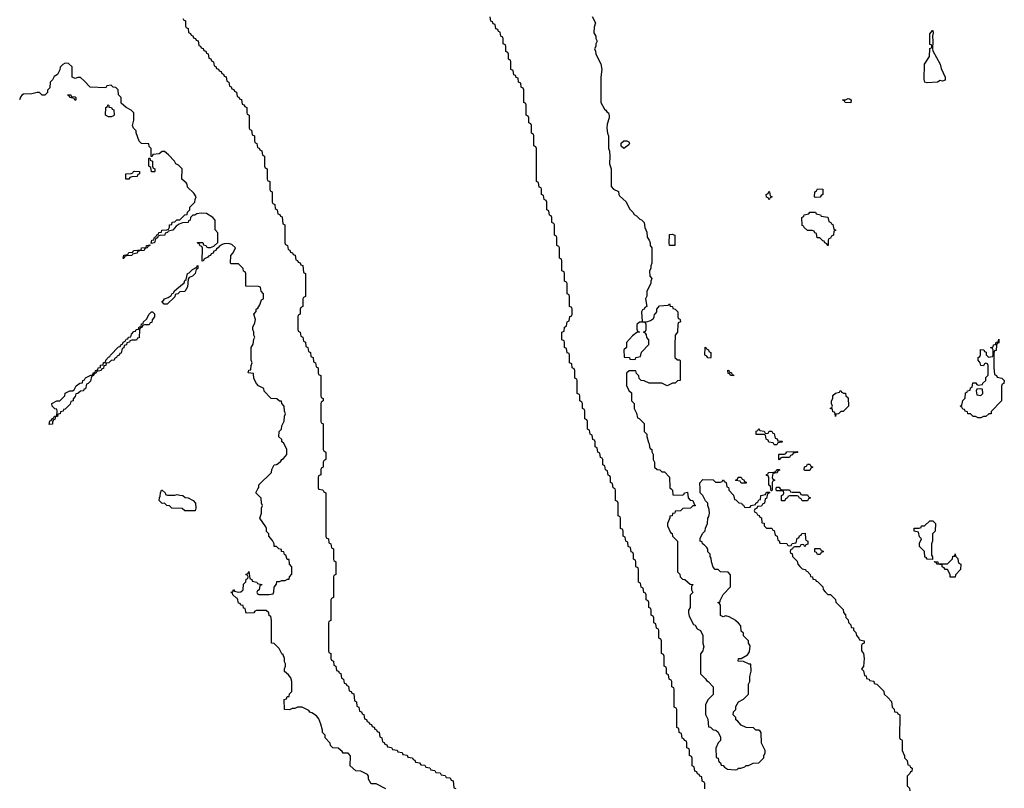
# Model space of a CAD drawing. Header units: inches. Extents: x 2808529 to 2951249, y 860290 to 1033701.
# Tile 92 of 153: x 2893194 to 2900914, y 967653 to 973680. Entities that reach past the tile are written whole.
import ezdxf

# ---------------------------------------------------------------- set-up
doc = ezdxf.new("R2010")
doc.units = ezdxf.units.IN
doc.header["$MEASUREMENT"] = 0
for name, color, linetype in [('C8996', 7, 'Continuous'), ('C8997', 7, 'Continuous'), ('C9906', 7, 'Continuous'), ('C9907', 7, 'Continuous')]:
    doc.layers.add(name, color=color, linetype=linetype)

msp = doc.modelspace()

# ---------------------------------------------------------------- linework, layer by layer
at = {"layer": 'C8996', "color": 6}
for points in [[(2894352, 969952), (2894410, 969952), (2894430, 969958), (2894450, 969951), (2894474, 969950), (2894492, 969932), (2894514, 969930), (2894554, 969910), (2894571.3, 969890), (2894574, 969850), (2894570, 969828), (2894490, 969828.7), (2894467.3, 969847.3), (2894386, 969850), (2894368, 969868), (2894348, 969870), (2894330, 969888), (2894310, 969886), (2894288.7, 969910), (2894289, 969930), (2894296.4, 969943.6), (2894298, 969970), (2894306, 969990), (2894312, 969990), (2894334, 969970), (2894338, 969958)], [(2899450, 969486), (2899442, 969502), (2899427.3, 969507.3), (2899427.3, 969532.7), (2899470, 969534), (2899478, 969518), (2899492.7, 969512.7), (2899492.7, 969507.3), (2899478, 969502), (2899470, 969486)]]:
    msp.add_lwpolyline(points, close=True, dxfattribs=at)
for points in [[(2896066, 967650), (2895990, 967688), (2895950, 967689), (2895930, 967726), (2895928.9, 967748.9), (2895920.4, 967760.4), (2895870, 967788.7), (2895829.3, 967789.3), (2895786, 967830), (2895788.4, 967908.4), (2895768.4, 967928.4), (2895729.5, 967929.5), (2895722, 967942), (2895690, 967968), (2895650, 967969.2), (2895630, 967988), (2895628, 968008), (2895590, 968048), (2895588, 968070), (2895568.7, 968090), (2895568.4, 968108.4), (2895556.4, 968156.4), (2895539, 968199), (2895520.4, 968220.4), (2895484.7, 968244.7), (2895468.7, 968250), (2895462, 968262), (2895410, 968288.7), (2895371.6, 968288.4), (2895350, 968278), (2895330, 968278), (2895308.7, 968268.7), (2895269.2, 968270), (2895268, 968350), (2895286, 968354), (2895290, 968372), (2895306, 968374), (2895310, 968394), (2895327.3, 968412.7), (2895328, 968490), (2895319, 968519), (2895302, 968542), (2895269.3, 968570), (2895269.3, 968590.7), (2895278, 968610), (2895278, 968630), (2895270, 968646), (2895269, 968670), (2895259, 968699), (2895250, 968708), (2895229, 968749), (2895188, 968788), (2895168, 968790), (2895168, 968970), (2895162, 969002), (2895150, 969006), (2895148, 969028), (2895127.3, 969047.3), (2895052, 969048), (2895038, 969042), (2895030, 969028), (2894970, 969026), (2894962, 969062), (2894950, 969066), (2894946, 969086), (2894928.4, 969088.4), (2894922, 969102), (2894910, 969106), (2894902, 969142), (2894890, 969146), (2894866, 969170), (2894862, 969182), (2894849, 969190), (2894866, 969194), (2894870, 969211.3), (2894878, 969198), (2894910, 969192), (2894927.3, 969192.7), (2894946, 969210), (2894950, 969254), (2894968, 969272), (2894970, 969294), (2894982, 969298), (2894986, 969310), (2894982, 969322), (2894970, 969326), (2894968.7, 969331.3), (2894982, 969338), (2894990, 969354), (2894998, 969298), (2895014, 969290), (2895018, 969278), (2895054, 969270), (2895058, 969258), (2895091.6, 969251.6), (2895090, 969246), (2895078, 969242), (2895072, 969208), (2895058, 969202), (2895054, 969190), (2895058, 969178), (2895070, 969174), (2895150, 969172), (2895182, 969178), (2895187.3, 969192.7), (2895188.9, 969231.1), (2895207.3, 969252.7), (2895210, 969274), (2895230, 969274), (2895250, 969282), (2895276.4, 969283.6), (2895292.7, 969292.7), (2895307.3, 969292.7), (2895308.7, 969310), (2895328.4, 969331.6), (2895328.4, 969388.4), (2895309, 969410), (2895306, 969446), (2895290, 969448), (2895282, 969482), (2895270, 969486), (2895266, 969506), (2895248, 969510), (2895246, 969526), (2895226, 969530), (2895208.4, 969548.4), (2895189, 969550), (2895188.7, 969568.7), (2895176.4, 969596.4), (2895148.7, 969630), (2895148, 969648), (2895130, 969666), (2895128.7, 969690), (2895123.1, 969703.1), (2895078, 969770), (2895088.7, 969811.3), (2895089.2, 969850), (2895098, 969870), (2895089.4, 969889.4), (2895088.4, 969928.4), (2895046, 969970), (2895062.4, 970000)], [(2895537.3, 970000), (2895538, 969998), (2895570, 969994), (2895578, 969978), (2895594, 969970), (2895594, 969630), (2895598, 969618), (2895614, 969610), (2895618, 969578), (2895634, 969570), (2895638, 969538), (2895654, 969530), (2895654, 969450), (2895658, 969438), (2895674, 969430), (2895674, 969330), (2895658, 969322), (2895654, 969310), (2895654, 969150), (2895638, 969142), (2895634, 969130), (2895634, 968970), (2895618, 968962), (2895614, 968950), (2895614, 968730), (2895618, 968718), (2895634, 968710), (2895634, 968670), (2895638, 968658), (2895654, 968650), (2895658, 968618), (2895674, 968610), (2895678, 968578), (2895692.7, 968572.7), (2895698, 968558), (2895712.7, 968552.7), (2895718, 968518), (2895734, 968510), (2895738, 968478), (2895752.7, 968472.7), (2895758, 968458), (2895772.7, 968452.7), (2895778, 968418), (2895792.7, 968412.7), (2895798, 968398), (2895812.7, 968392.7), (2895818, 968338), (2895834, 968330), (2895838, 968298), (2895854, 968290), (2895858, 968258), (2895872.7, 968252.7), (2895878, 968238), (2895892.7, 968232.7), (2895898, 968198), (2895912.7, 968192.7), (2895918, 968178), (2895932.7, 968172.7), (2895938, 968158), (2895952.7, 968152.7), (2895958, 968138), (2895972.7, 968132.7), (2895978, 968118), (2895992.7, 968112.7), (2895998, 968098), (2896012.7, 968092.7), (2896018, 968058), (2896034, 968050), (2896038, 968018), (2896052.7, 968012.7), (2896058, 967998), (2896072.7, 967992.7), (2896078, 967978), (2896110, 967974), (2896118, 967958), (2896152.7, 967952.7), (2896158, 967938), (2896192.7, 967932.7), (2896198, 967918), (2896232.7, 967912.7), (2896238, 967898), (2896272.7, 967892.7), (2896278, 967878), (2896292.7, 967872.7), (2896298, 967858), (2896330, 967854), (2896338, 967838), (2896370, 967834), (2896378, 967818), (2896410, 967814), (2896418, 967798), (2896450, 967794), (2896458, 967778), (2896490, 967774), (2896498, 967758), (2896530, 967754), (2896538, 967738), (2896570, 967734), (2896578, 967718), (2896592.7, 967712.7), (2896598, 967658), (2896612.7, 967652.7)], [(2898566, 967650), (2898566, 967690), (2898562, 967702), (2898546, 967710), (2898542, 967742), (2898527.3, 967747.3), (2898522, 967762), (2898507.3, 967767.3), (2898502, 967782), (2898487.3, 967787.3), (2898482, 967822), (2898466, 967830), (2898466, 967890), (2898462, 967902), (2898446, 967910), (2898446, 967950), (2898442, 967962), (2898426, 967970), (2898426, 968010), (2898422, 968022), (2898407.3, 968027.3), (2898402, 968042), (2898387.3, 968047.3), (2898382, 968082), (2898366, 968090), (2898362, 968122), (2898346, 968130), (2898346, 968270), (2898342, 968282), (2898326, 968290), (2898326, 968430), (2898322, 968442), (2898306, 968450), (2898306, 968490), (2898302, 968502), (2898286, 968510), (2898282, 968542), (2898266, 968550), (2898266, 968590), (2898262, 968602), (2898246, 968610), (2898246, 968690), (2898242, 968702), (2898226, 968710), (2898226, 968810), (2898222, 968822), (2898206, 968830), (2898206, 968890), (2898202, 968902), (2898186, 968910), (2898182, 968942), (2898166, 968950), (2898166, 968990), (2898162, 969002), (2898146, 969010), (2898146, 969050), (2898142, 969062), (2898126, 969070), (2898126, 969110), (2898122, 969122), (2898106, 969130), (2898106, 969170), (2898102, 969182), (2898087.3, 969187.3), (2898082, 969222), (2898066, 969230), (2898062, 969262), (2898046, 969270), (2898046, 969370), (2898042, 969382), (2898026, 969390), (2898026, 969430), (2898022, 969442), (2898006, 969450), (2898006, 969490), (2898002, 969502), (2897987.3, 969507.3), (2897982, 969542), (2897966, 969550), (2897962, 969582), (2897946, 969590), (2897942, 969622), (2897926, 969630), (2897926, 969670), (2897922, 969682), (2897906, 969690), (2897906, 969770), (2897902, 969782), (2897886, 969790), (2897886, 969890), (2897882, 969902), (2897866, 969910), (2897866, 969990), (2897862.7, 970000)], [(2898301.7, 970000), (2898311.3, 969990), (2898314, 969954), (2898388, 969952), (2898402, 969958), (2898406, 969970), (2898430, 969974), (2898434, 969930), (2898452, 969912), (2898471.3, 969910), (2898482, 969882), (2898490, 969874), (2898490, 969868), (2898472.7, 969867.3), (2898454, 969850), (2898392.7, 969847.3), (2898374, 969830), (2898334, 969826), (2898332, 969810), (2898312.7, 969807.3), (2898310, 969788.7), (2898292.7, 969787.3), (2898292.7, 969772.7), (2898272, 969730), (2898272, 969710), (2898298, 969658), (2898310.8, 969650), (2898311.3, 969631.3), (2898351, 969590), (2898352, 969350), (2898370, 969332), (2898371.6, 969311.6), (2898392, 969292), (2898410, 969291.3), (2898450, 969254), (2898474, 969250), (2898462, 969238), (2898462, 969210), (2898472, 969188), (2898451.6, 969168.4), (2898450.4, 969070.4), (2898438, 969050), (2898438, 969030), (2898443.6, 969003.6), (2898476.9, 968936.9), (2898490, 968931), (2898504.7, 968904.7), (2898531.3, 968890), (2898550.8, 968850), (2898551, 968790), (2898558, 968762), (2898552, 968748), (2898551.3, 968730), (2898531.3, 968708.7), (2898531.6, 968551.6), (2898570, 968512), (2898578, 968498), (2898592, 968490), (2898630.8, 968450), (2898630, 968388), (2898591, 968349), (2898571.3, 968310), (2898571.3, 968231.3), (2898590, 968194), (2898594, 968134), (2898610, 968132), (2898631.1, 968111.1), (2898652, 968110), (2898670, 968092), (2898690, 968054), (2898690, 968028), (2898671, 968009), (2898651.6, 967968.4), (2898654, 967894), (2898671.3, 967890), (2898672, 967872), (2898678, 967858), (2898690, 967854), (2898694, 967834), (2898710, 967832), (2898719.6, 967819.6), (2898743.6, 967803.6), (2898803.1, 967796.9), (2898819, 967801), (2898829.5, 967810.5), (2898849.1, 967810.9), (2898879, 967821), (2898890, 967831), (2898908.7, 967831.3), (2898946, 967850), (2898990, 967852), (2899028.7, 967891.3), (2899028.7, 967908.7), (2899038, 967930), (2899038, 967950), (2899010, 968006), (2899008.7, 968088.7), (2899000.4, 968100.4), (2898988.7, 968108.7), (2898966, 968110), (2898947.3, 968127.3), (2898890, 968128.7), (2898850, 968148.7), (2898822, 968182), (2898808.7, 968190), (2898808, 968208), (2898788.7, 968230), (2898790, 968254), (2898808, 968272), (2898810, 968294), (2898828.7, 968330), (2898868.7, 968351.3), (2898908.4, 968391.6), (2898909, 968470), (2898918, 968490), (2898918, 968530), (2898928.4, 968571.6), (2898926, 968626), (2898914, 968626), (2898870, 968648), (2898826, 968650), (2898829.1, 968670.9), (2898850, 968672), (2898900.4, 968699.6), (2898916.4, 968723.6), (2898922, 968770), (2898908.4, 968791.6), (2898908.4, 968808.4), (2898870, 968848), (2898868.4, 968868.4), (2898850, 968886), (2898848, 968928), (2898828.9, 968948.9), (2898810, 968966), (2898808.9, 968968.9), (2898756.4, 968996.4), (2898730, 969006), (2898710, 968998), (2898689.2, 969009.2), (2898688, 969088), (2898682, 969102), (2898668.7, 969110), (2898686, 969114), (2898686, 969126), (2898710, 969174), (2898767.3, 969232.7), (2898767.3, 969327.3), (2898748, 969348), (2898690, 969349.2), (2898670, 969368), (2898646, 969370), (2898630, 969386), (2898618, 969430), (2898616.4, 969456.4), (2898608.7, 969470), (2898608, 969490), (2898590, 969508), (2898588.7, 969528.7), (2898580.4, 969540.4), (2898562, 969562), (2898548, 969570), (2898546, 969586), (2898529, 969590), (2898530, 969614), (2898550, 969654), (2898568.4, 969671.6), (2898570, 969694), (2898588, 969730), (2898588.7, 969770), (2898596.4, 969783.6), (2898602, 969810), (2898600.4, 969840.4), (2898588.4, 969871.6), (2898588.4, 969888.4), (2898570, 969906), (2898549, 969949), (2898528.7, 969970), (2898528.1, 970000)], [(2898752.9, 970000), (2898754, 969990), (2898791.6, 969951.6), (2898798, 969918), (2898810, 969914), (2898832.7, 969892.7), (2898854, 969890), (2898858, 969878), (2898870, 969874), (2898878, 969858), (2898890, 969854), (2898922, 969858), (2898928.4, 969871.6), (2898962, 969878), (2898966, 969890), (2898982, 969898), (2898990, 969914), (2899002, 969918), (2899006, 969950), (2899042, 969958), (2899050, 969974), (2899074, 969974), (2899074, 969970), (2899058, 969962), (2899050, 969926), (2899038, 969922), (2899034, 969890), (2899018, 969882), (2899010, 969866), (2898978, 969862), (2898974, 969850), (2898958, 969842), (2898954, 969830), (2898958, 969818), (2898972, 969812), (2898978, 969798), (2898992.7, 969792.7), (2898998, 969778), (2899010, 969774), (2899014, 969734), (2899030, 969732), (2899032, 969712), (2899050, 969694), (2899091.6, 969691.6), (2899098, 969678), (2899110, 969674), (2899118, 969638), (2899134, 969630), (2899138, 969598), (2899150, 969594), (2899154, 969574), (2899210, 969572), (2899218, 969558), (2899230, 969554), (2899242, 969558), (2899250, 969572), (2899282, 969578), (2899290, 969614), (2899302, 969618), (2899308, 969632), (2899322, 969638), (2899326, 969650), (2899352.7, 969652.7), (2899354, 969610), (2899358, 969598), (2899374, 969590), (2899372.7, 969567.3), (2899358, 969562), (2899350, 969546), (2899342, 969562), (2899330, 969566), (2899318, 969562), (2899310, 969546), (2899270, 969546), (2899258, 969542), (2899254, 969530), (2899238, 969522), (2899234, 969510), (2899238, 969498), (2899250, 969494), (2899254, 969470), (2899290, 969434), (2899294, 969410), (2899311.6, 969391.6), (2899330, 969374), (2899354, 969370), (2899358, 969358), (2899370, 969354), (2899392, 969330), (2899394, 969314), (2899411.1, 969311.1), (2899414, 969294), (2899434, 969290), (2899438, 969278), (2899450, 969274), (2899490, 969234), (2899492.7, 969212.7), (2899510, 969194), (2899530, 969174), (2899550, 969172), (2899590, 969134), (2899592, 969112), (2899650, 969054), (2899652, 969032), (2899670, 969014), (2899672.7, 968992.7), (2899690, 968974), (2899692, 968952), (2899710, 968934), (2899714, 968914), (2899730.9, 968910.9), (2899732, 968892), (2899750, 968874), (2899754, 968850), (2899774, 968830), (2899778, 968818), (2899814, 968810), (2899814, 968790), (2899798, 968782), (2899794, 968770), (2899794, 968730), (2899811.1, 968711.1), (2899814, 968670), (2899811.1, 968608.9), (2899794, 968590), (2899810, 968574), (2899818, 968538), (2899830, 968534), (2899834, 968514), (2899854, 968510), (2899858, 968498), (2899890, 968492), (2899894, 968474), (2899914, 968470), (2899970, 968414), (2899972, 968392), (2900000, 968364)], [(2899094, 970000), (2899094, 969990), (2899090, 969986), (2899086, 969986), (2899084.4, 970000)], [(2899157, 970000), (2899158, 969998), (2899170, 969994), (2899230, 969994), (2899238, 969978), (2899250, 969974), (2899310, 969974), (2899318, 969958), (2899330, 969954), (2899370, 969954), (2899378, 969938), (2899394, 969930), (2899378, 969922), (2899370, 969906), (2899328.4, 969908.4), (2899322, 969922), (2899306, 969930), (2899302, 969942), (2899290, 969946), (2899230, 969946), (2899218, 969942), (2899214, 969930), (2899198, 969922), (2899192.7, 969907.3), (2899170, 969906), (2899166, 969910), (2899166, 969950), (2899182, 969958), (2899186, 969970), (2899182, 969982), (2899170, 969986), (2899130, 969986), (2899126, 969990), (2899126, 970000)]]:
    msp.add_lwpolyline(points, dxfattribs=at)
at = {"layer": 'C8997', "color": 6}
for points in [[(2894474, 973690), (2894478, 973678), (2894494, 973670), (2894494, 973630), (2894498, 973618), (2894514, 973610), (2894518, 973578), (2894532.7, 973572.7), (2894538, 973558), (2894552.7, 973552.7), (2894558, 973538), (2894572.7, 973532.7), (2894578, 973518), (2894592.7, 973512.7), (2894598, 973478), (2894612.7, 973472.7), (2894618, 973458), (2894632.7, 973452.7), (2894638, 973438), (2894652.7, 973432.7), (2894658, 973418), (2894672.7, 973412.7), (2894678, 973378), (2894692.7, 973372.7), (2894698, 973358), (2894714, 973350), (2894718, 973318), (2894732.7, 973312.7), (2894738, 973298), (2894752.7, 973292.7), (2894758, 973278), (2894772.7, 973272.7), (2894778, 973258), (2894792.7, 973252.7), (2894798, 973238), (2894812.7, 973232.7), (2894818, 973198), (2894834, 973190), (2894838, 973158), (2894852.7, 973152.7), (2894858, 973138), (2894872.7, 973132.7), (2894878, 973118), (2894892.7, 973112.7), (2894898, 973078), (2894912.7, 973072.7), (2894918, 973058), (2894932.7, 973052.7), (2894938, 973018), (2894952.7, 973012.7), (2894958, 972998), (2894974, 972990), (2894974, 972950), (2894978, 972938), (2894994, 972930), (2894994, 972830), (2894998, 972818), (2895012.7, 972812.7), (2895018, 972778), (2895034, 972770), (2895034, 972730), (2895038, 972718), (2895054, 972710), (2895058, 972678), (2895072.7, 972672.7), (2895078, 972658), (2895092.7, 972652.7), (2895098, 972618), (2895114, 972610), (2895114, 972530), (2895118, 972518), (2895134, 972510), (2895134, 972430), (2895138, 972418), (2895154, 972410), (2895154, 972350), (2895158, 972338), (2895174, 972330), (2895174, 972250), (2895178, 972238), (2895194, 972230), (2895198, 972198), (2895214, 972190), (2895218, 972158), (2895232.7, 972152.7), (2895238, 972138), (2895252.7, 972132.7), (2895258, 972078), (2895274, 972070), (2895274, 971930), (2895278, 971918), (2895294, 971910), (2895298, 971878), (2895312.7, 971872.7), (2895318, 971858), (2895332.7, 971852.7), (2895338, 971838), (2895352.7, 971832.7), (2895358, 971798), (2895372.7, 971792.7), (2895378, 971778), (2895392.7, 971772.7), (2895398, 971758), (2895412.7, 971752.7), (2895418, 971698), (2895434, 971690), (2895434, 971510), (2895418, 971502), (2895414, 971490), (2895414, 971430), (2895398, 971422), (2895394, 971410), (2895394, 971370), (2895378, 971362), (2895374, 971350), (2895374, 971250), (2895378, 971238), (2895394, 971230), (2895398, 971198), (2895414, 971190), (2895418, 971158), (2895434, 971150), (2895438, 971118), (2895454, 971110), (2895458, 971078), (2895474, 971070), (2895478, 971038), (2895494, 971030), (2895498, 970998), (2895514, 970990), (2895518, 970958), (2895534, 970950), (2895534, 970910), (2895538, 970898), (2895554, 970890), (2895554, 970730), (2895558, 970718), (2895574, 970710), (2895574, 970690), (2895558, 970682), (2895554, 970670), (2895554, 970530), (2895558, 970518), (2895574, 970510), (2895574, 970310), (2895578, 970298), (2895594, 970290), (2895594, 970230), (2895578, 970222), (2895574, 970210), (2895574, 970170), (2895558, 970162), (2895554, 970150), (2895554, 970110), (2895538, 970102), (2895534, 970090), (2895534, 970010), (2895537.3, 970000)], [(2897862.7, 970000), (2897862, 970002), (2897846, 970010), (2897842, 970042), (2897826, 970050), (2897826, 970090), (2897822, 970102), (2897807.3, 970107.3), (2897802, 970142), (2897786, 970150), (2897782, 970182), (2897766, 970190), (2897766, 970230), (2897762, 970242), (2897747.3, 970247.3), (2897742, 970282), (2897726, 970290), (2897722, 970322), (2897706, 970330), (2897706, 970370), (2897702, 970382), (2897687.3, 970387.3), (2897682, 970422), (2897666, 970430), (2897662, 970462), (2897646, 970470), (2897646, 970530), (2897642, 970542), (2897626, 970550), (2897626, 970610), (2897622, 970622), (2897606, 970630), (2897606, 970670), (2897602, 970682), (2897586, 970690), (2897586, 970730), (2897582, 970742), (2897566, 970750), (2897566, 970850), (2897562, 970862), (2897546, 970870), (2897546, 970930), (2897542, 970942), (2897526, 970950), (2897522, 970982), (2897506, 970990), (2897506, 971050), (2897502, 971062), (2897487.3, 971067.3), (2897482, 971102), (2897466, 971110), (2897466, 971150), (2897462, 971162), (2897446, 971170), (2897446, 971230), (2897462, 971238), (2897466, 971270), (2897482, 971278), (2897486, 971310), (2897502, 971318), (2897507.3, 971352.7), (2897522, 971358), (2897526, 971370), (2897526, 971410), (2897522, 971422), (2897506, 971430), (2897506, 971510), (2897502, 971522), (2897486, 971530), (2897486, 971610), (2897482, 971622), (2897466, 971630), (2897466, 971690), (2897462, 971702), (2897446, 971710), (2897446, 971790), (2897442, 971802), (2897426, 971810), (2897426, 971890), (2897422, 971902), (2897406, 971910), (2897406, 971970), (2897402, 971982), (2897386, 971990), (2897386, 972070), (2897382, 972082), (2897366, 972090), (2897366, 972130), (2897362, 972142), (2897347.3, 972147.3), (2897342, 972182), (2897326, 972190), (2897326, 972250), (2897322, 972262), (2897306, 972270), (2897302, 972302), (2897286, 972310), (2897286, 972350), (2897282, 972362), (2897267.3, 972367.3), (2897262, 972402), (2897246, 972410), (2897246, 972670), (2897242, 972682), (2897226, 972690), (2897226, 972770), (2897222, 972782), (2897206, 972790), (2897206, 972850), (2897202, 972862), (2897186, 972870), (2897186, 972910), (2897182, 972922), (2897166, 972930), (2897166, 973010), (2897162, 973022), (2897146, 973030), (2897146, 973130), (2897142, 973142), (2897126, 973150), (2897122, 973182), (2897106, 973190), (2897102, 973222), (2897087.3, 973227.3), (2897082, 973242), (2897067.3, 973247.3), (2897062, 973282), (2897046, 973290), (2897046, 973350), (2897042, 973362), (2897026, 973370), (2897026, 973410), (2897022, 973422), (2897006, 973430), (2897006, 973470), (2897002, 973482), (2896986, 973490), (2896986, 973530), (2896982, 973542), (2896966, 973550), (2896962, 973582), (2896947.3, 973587.3), (2896942, 973602), (2896927.3, 973607.3), (2896922, 973642), (2896907.3, 973647.3), (2896902, 973662), (2896887.3, 973667.3), (2896882, 973702)], [(2897683.6, 973703.6), (2897710, 973654), (2897698, 973622), (2897696.9, 973576.9), (2897710.8, 973550), (2897711.1, 973531.1), (2897722, 973510), (2897712, 973490), (2897711.3, 973470), (2897702, 973450), (2897710, 973434), (2897711.3, 973410), (2897750, 973334), (2897758, 973290), (2897750.8, 973230), (2897751, 973031), (2897778, 972978), (2897790, 972971.3), (2897796.9, 972956.9), (2897810.7, 972950), (2897815.3, 972924.7), (2897816, 972910), (2897799.6, 972860.4), (2897798, 972830), (2897802, 972790), (2897810.6, 972770), (2897811.1, 972671.1), (2897818, 972650), (2897822, 972610), (2897818, 972550), (2897830.7, 972509.3), (2897831.3, 972371.3), (2897851, 972351), (2897890, 972332), (2897891.3, 972310), (2897898, 972298), (2897950, 972252), (2897976, 972196), (2898002, 972170), (2898011.1, 972151.1), (2898030, 972142), (2898055.3, 972115.3), (2898070, 972110.8), (2898090.8, 972090), (2898096, 972050), (2898110, 972014), (2898114.8, 971974.8), (2898130, 971952), (2898138, 971930), (2898138, 971910), (2898150.6, 971890), (2898151.6, 971771.6), (2898142, 971750), (2898142, 971730), (2898132, 971710), (2898134, 971670), (2898151.3, 971650), (2898142, 971630), (2898142, 971610), (2898111.3, 971550), (2898110.8, 971510.8), (2898102, 971490), (2898111, 971430), (2898096, 971424), (2898090, 971409.2), (2898076, 971404), (2898070.6, 971389.4), (2898074, 971314), (2898110, 971311), (2898139, 971321), (2898163.1, 971336.9), (2898169.3, 971350.7), (2898170, 971371.3), (2898182, 971378), (2898188.7, 971390), (2898188.7, 971410), (2898210, 971436), (2898278, 971442), (2898290, 971451.3), (2898294, 971434), (2898312, 971430), (2898314, 971414), (2898334, 971410), (2898354, 971390), (2898354, 971350), (2898358, 971338), (2898370, 971334), (2898372.7, 971327.3), (2898374, 971310), (2898358, 971302), (2898354, 971290), (2898352, 971230), (2898332.7, 971207.3), (2898331, 971130), (2898332, 971032), (2898351.6, 971011.6), (2898368.4, 971011.6), (2898372.7, 971007.3), (2898371.3, 970850), (2898352, 970848), (2898334, 970830), (2898311.3, 970828.7), (2898270, 970809.2), (2898228.7, 970828.7), (2898130, 970829), (2898090, 970848), (2898066, 970850), (2898050, 970866), (2898047.3, 970887.3), (2898030, 970906), (2898026, 970926), (2897972.7, 970927.3), (2897952, 970908), (2897950.9, 970810.9), (2897971.1, 970771.1), (2897990, 970754), (2897992, 970690), (2898010.6, 970670.6), (2898011.3, 970630), (2898030, 970594), (2898038, 970558), (2898050, 970554), (2898090, 970514), (2898091.3, 970451.3), (2898110.8, 970430), (2898111, 970411), (2898123.6, 970363.6), (2898130, 970354), (2898130.8, 970330.8), (2898138, 970318), (2898150.5, 970310), (2898150.7, 970290.7), (2898162, 970270), (2898162, 970230), (2898171, 970210), (2898172, 970172), (2898192, 970152), (2898214, 970150), (2898230, 970134), (2898250, 970134), (2898290, 970094), (2898292, 970010), (2898301.7, 970000)], [(2895062.4, 970000), (2895068.7, 970011.3), (2895070, 970032), (2895168, 970130), (2895170, 970154), (2895188.7, 970190), (2895208.7, 970191.3), (2895220.4, 970199.6), (2895242, 970218), (2895250, 970231.3), (2895262, 970238), (2895288.7, 970271.3), (2895288.9, 970308.9), (2895283.1, 970323.1), (2895262, 970362), (2895249, 970370), (2895248.4, 970388.4), (2895226, 970410), (2895228.7, 970450), (2895248, 970470), (2895250, 970494), (2895268.7, 970531.3), (2895269.3, 970570.7), (2895278, 970590), (2895269.3, 970609.3), (2895268.7, 970648.7), (2895248.7, 970670), (2895247.3, 970687.3), (2895230, 970688.7), (2895210, 970708), (2895166, 970710), (2895110, 970768), (2895108.4, 970788.4), (2895066, 970810), (2895050, 970826), (2895030, 970866), (2895026, 970906), (2894986, 970910), (2894990, 970932), (2895006, 970934), (2895008.7, 970968.7), (2895018, 970990), (2895009, 971010), (2895009.2, 971109.2), (2895024.7, 971135.3), (2895030, 971174), (2895038, 971190), (2895030, 971206), (2895029.2, 971229.2), (2895022, 971250), (2895022, 971270), (2895036.4, 971303.6), (2895042, 971330), (2895029.3, 971370.7), (2895048, 971392), (2895048.7, 971410), (2895062, 971418), (2895076.4, 971443.6), (2895090, 971482), (2895106, 971490), (2895106, 971530), (2895088, 971550), (2895082, 971582), (2895067.3, 971587.3), (2894966, 971590), (2894966, 971690), (2894962, 971702), (2894948.4, 971708.4), (2894946, 971730), (2894910, 971766), (2894850, 971766), (2894846, 971770), (2894849.2, 971830), (2894868.9, 971851.1), (2894886, 971890), (2894856.4, 971916.4), (2894830, 971924), (2894796.9, 971923.1), (2894782, 971918), (2894758, 971902), (2894751.3, 971890), (2894736.9, 971883.1), (2894731, 971870), (2894716, 971864), (2894710.8, 971850), (2894696, 971844), (2894690.8, 971830), (2894674.8, 971825.2), (2894670, 971818), (2894638, 971802), (2894634, 971790), (2894626, 971786), (2894627.3, 971887.3), (2894622, 971902), (2894610, 971906), (2894602, 971922), (2894590, 971926), (2894587.3, 971932.7), (2894630, 971932), (2894634, 971914), (2894654, 971910), (2894658, 971898), (2894670, 971894), (2894690, 971894), (2894716.4, 971903.6), (2894748, 971932), (2894747.3, 972007.3), (2894727.3, 972032.7), (2894727.3, 972107.3), (2894708.7, 972128.7), (2894659, 972159), (2894616.9, 972163.1), (2894583.6, 972156.4), (2894568, 972148), (2894552, 972148), (2894534, 972130), (2894531.3, 972108.7), (2894518, 972102), (2894514, 972090), (2894470, 972088), (2894443.6, 972076.4), (2894419.6, 972060.4), (2894394, 972030), (2894358, 972022), (2894354, 972010), (2894334, 972006), (2894332, 971990), (2894292, 971988), (2894278, 971982), (2894274, 971970), (2894258, 971962), (2894251.1, 971928.9), (2894226, 971926), (2894230, 971952), (2894246, 971954), (2894250, 971974), (2894262, 971978), (2894270, 971994), (2894282, 971998), (2894286, 972010), (2894306, 972014), (2894308, 972030), (2894347.3, 972032.7), (2894362, 972038), (2894368, 972052), (2894368.7, 972070), (2894386, 972074), (2894388.9, 972091.1), (2894410, 972094), (2894426, 972110), (2894448.4, 972111.6), (2894488, 972150), (2894507.3, 972152.7), (2894509.1, 972170.9), (2894528, 972190), (2894528.7, 972210), (2894568, 972250), (2894569.1, 972270.9), (2894578, 972290), (2894560.4, 972320.4), (2894510, 972366), (2894508, 972390), (2894500.4, 972400.4), (2894466, 972430), (2894468, 972510), (2894439, 972539), (2894418, 972550), (2894408, 972570), (2894360.4, 972620.4), (2894330, 972646), (2894310, 972646), (2894288, 972628), (2894238, 972622), (2894232.7, 972607.3), (2894226, 972606), (2894226, 972670), (2894210, 972686), (2894206, 972706), (2894150, 972708.7), (2894130, 972728), (2894108, 972792), (2894108, 972808), (2894086, 972830), (2894078, 972850), (2894088.9, 972891.1), (2894088.7, 972948.7), (2894069.1, 972969.1), (2894028, 972990), (2893990, 973026), (2893988.4, 973068.4), (2893969, 973090), (2893966, 973130), (2893947.3, 973147.3), (2893926, 973150), (2893910, 973166), (2893878, 973162), (2893870, 973146), (2893746, 973150), (2893700.4, 973200.4), (2893670, 973226), (2893650, 973226), (2893630, 973218), (2893610, 973226), (2893606, 973230), (2893606, 973310), (2893576.4, 973336.4), (2893550, 973338), (2893531.6, 973328.4), (2893512, 973308), (2893510, 973286), (2893491.3, 973250), (2893465.4, 973234.6), (2893450, 973208), (2893432, 973190), (2893430, 973146), (2893412.7, 973127.3), (2893412, 973110), (2893390, 973088), (2893370, 973088), (2893348.4, 973108.4), (2893330, 973108.7), (2893290, 973098), (2893223.6, 973096.4), (2893211.3, 973088.7), (2893203.6, 973076.4), (2893192, 973050)], [(2899084.4, 970000), (2899082, 970022), (2899068, 970030), (2899067.3, 970087.3), (2899062, 970102), (2899050, 970106), (2899050, 970114), (2899062, 970118), (2899066, 970130), (2899107.3, 970132.7), (2899122, 970138), (2899130, 970154), (2899150, 970154), (2899152.7, 970147.3), (2899138, 970142), (2899132.7, 970127.3), (2899098, 970122), (2899094, 970090), (2899098, 970078), (2899114, 970070), (2899098, 970062), (2899094, 970050), (2899094, 970000)], [(2898528.1, 970000), (2898527.3, 970047.3), (2898550, 970074), (2898630, 970071.3), (2898650, 970054), (2898690, 970054), (2898702, 970058), (2898706, 970070), (2898712.7, 970072.7), (2898718, 970058), (2898734, 970050), (2898738, 970018), (2898751.6, 970011.6), (2898752.9, 970000)], [(2899126, 970000), (2899126, 970010), (2899130, 970014), (2899150, 970014), (2899157, 970000)]]:
    msp.add_lwpolyline(points, dxfattribs=at)
for points in [[(2893630, 973046), (2893622, 973062), (2893586, 973070), (2893582, 973082), (2893568, 973090), (2893594, 973090), (2893598, 973078), (2893630, 973074), (2893634, 973070), (2893634, 973050)], [(2899710, 973028.7), (2899666, 973030), (2899662, 973042), (2899646, 973050), (2899668.7, 973051.3), (2899690, 973062), (2899699.6, 973059.6), (2899712, 973050)], [(2893890, 972918), (2893868, 972930), (2893868.9, 972991.1), (2893882, 972998), (2893886, 973010), (2893888.9, 973011.1), (2893894, 973006), (2893894, 972994), (2893914, 972990), (2893918, 972978), (2893932.7, 972972.7), (2893934, 972930), (2893930, 972926), (2893910, 972918)], [(2897930, 972669.3), (2897910, 972688), (2897910, 972712), (2897930, 972730.5), (2897954, 972730), (2897970, 972722), (2897976, 972710), (2897970, 972698)], [(2894250, 972486), (2894227.3, 972487.3), (2894222, 972522), (2894206, 972530), (2894206, 972590), (2894210, 972594), (2894214, 972594), (2894218, 972578), (2894234, 972570), (2894234, 972530), (2894238, 972518), (2894254, 972510), (2894254, 972490)], [(2894050, 972428.7), (2894026, 972430), (2894026, 972470), (2894067.3, 972472.7), (2894082, 972478), (2894086, 972490), (2894092.7, 972492.7), (2894134, 972490), (2894134, 972470), (2894118, 972462), (2894114, 972450), (2894072.7, 972447.3), (2894058, 972442)], [(2899430, 972286), (2899426, 972290), (2899428, 972330), (2899442, 972338), (2899450, 972354), (2899491.6, 972351.6), (2899492, 972310), (2899478, 972302), (2899470, 972288)], [(2899070, 972268), (2899062, 972282), (2899048.4, 972288.4), (2899046, 972310), (2899062, 972318), (2899070, 972334), (2899074, 972330), (2899078, 972298), (2899094, 972290), (2899078, 972282)], [(2899530, 971908), (2899522, 971922), (2899506, 971930), (2899502, 971942), (2899490, 971946), (2899468, 971968), (2899448, 971970), (2899442, 972002), (2899428, 972008), (2899422, 972022), (2899407.3, 972027.3), (2899370, 972028), (2899346, 972050), (2899342, 972062), (2899330, 972066), (2899326, 972130), (2899342, 972138), (2899346, 972150), (2899382, 972158), (2899388.4, 972171.6), (2899428.4, 972171.6), (2899434, 972170), (2899438, 972158), (2899474, 972150), (2899478, 972138), (2899531.1, 972131.1), (2899538, 972098), (2899554, 972090), (2899558, 972078), (2899570, 972074), (2899578, 972038), (2899592, 972030), (2899578, 972022), (2899574, 971990), (2899558, 971982), (2899550, 971966), (2899538, 971962), (2899534, 971950), (2899534, 971910)], [(2898330, 971909), (2898289, 971910), (2898285.2, 971930), (2898290, 971996), (2898310, 971998), (2898331, 971990)], [(2894006, 971806), (2894010, 971834), (2894042, 971838), (2894050, 971854), (2894082, 971858), (2894086, 971870), (2894146, 971874), (2894148, 971890), (2894186, 971894), (2894188, 971910), (2894214, 971914), (2894214, 971910), (2894198, 971902), (2894194, 971890), (2894174, 971886), (2894170.7, 971869.3), (2894132.7, 971867.3), (2894118, 971862), (2894114, 971850), (2894078, 971842), (2894074, 971830), (2894032.7, 971827.3), (2894018, 971822), (2894010, 971806)], [(2894350, 971449), (2894326, 971450), (2894308.7, 971470), (2894322, 971478), (2894329.5, 971490.5), (2894359, 971501), (2894382, 971518), (2894390, 971534), (2894402, 971538), (2894406, 971550), (2894426, 971570), (2894484.7, 971615.3), (2894490, 971634), (2894498, 971642), (2894509, 971690), (2894524, 971696), (2894550, 971722), (2894582, 971738), (2894586, 971750), (2894592, 971752), (2894590, 971728), (2894578, 971722), (2894570.8, 971690), (2894550, 971669.3), (2894522, 971658), (2894514.8, 971645.2), (2894510, 971586), (2894490, 971548), (2894450, 971546), (2894434, 971530), (2894414, 971526), (2894410, 971506)], [(2893426, 970506), (2893430, 970534), (2893442, 970538), (2893450, 970554), (2893462, 970558), (2893466, 970570), (2893486, 970574), (2893488, 970610), (2893486, 970626), (2893470, 970628), (2893448, 970650), (2893446, 970670), (2893486, 970690), (2893508.9, 970691.1), (2893549, 970731), (2893550, 970750.8), (2893586, 970770), (2893609.1, 970770.9), (2893622, 970778), (2893638, 970810), (2893666, 970830), (2893687.3, 970832.7), (2893688.7, 970850), (2893703.1, 970856.9), (2893710, 970871), (2893752.7, 970892.7), (2893767.3, 970892.7), (2893770, 970912), (2893786, 970914), (2893788, 970930), (2893806, 970934), (2893808, 970950), (2893827.3, 970952.7), (2893828.7, 970970), (2893847.3, 970972.7), (2893850, 970991.3), (2893867.3, 970992.7), (2893868.7, 971010), (2893890, 971034), (2893902, 971038), (2893906, 971050), (2893970, 971114), (2893982, 971118), (2893986, 971130), (2894002, 971138), (2894006, 971150), (2894022, 971158), (2894030, 971174), (2894042, 971178), (2894046, 971190), (2894066, 971194), (2894070, 971214), (2894090, 971234), (2894102, 971238), (2894106, 971250), (2894126, 971254), (2894130, 971272), (2894146, 971274), (2894150, 971294), (2894162, 971298), (2894166, 971310), (2894188.7, 971331.3), (2894208, 971370), (2894228, 971390), (2894234, 971390), (2894250, 971374), (2894250.8, 971349.2), (2894232.7, 971327.3), (2894230, 971306), (2894218, 971302), (2894210, 971288), (2894172.7, 971287.3), (2894158, 971282), (2894154, 971270), (2894138, 971262), (2894132.7, 971247.3), (2894130, 971186), (2894118, 971182), (2894110, 971168), (2894072.7, 971167.3), (2894058, 971162), (2894054, 971150), (2894034, 971146), (2894032, 971130), (2894014, 971126), (2894010, 971106), (2893998, 971102), (2893990, 971066), (2893978, 971062), (2893974, 971050), (2893958, 971042), (2893954, 971030), (2893938, 971022), (2893934, 971010), (2893912, 971008), (2893894, 970990), (2893872.7, 970987.3), (2893870, 970968), (2893854, 970966), (2893850, 970946), (2893838, 970942), (2893834, 970930), (2893798, 970922), (2893794, 970910), (2893778, 970902), (2893774, 970890), (2893758, 970882), (2893750, 970846), (2893730, 970826), (2893718, 970822), (2893710, 970786), (2893698, 970782), (2893694, 970770), (2893670, 970768), (2893650, 970748), (2893634, 970746), (2893630, 970726), (2893612.7, 970707.3), (2893612, 970690), (2893594, 970686), (2893590, 970666), (2893550, 970626), (2893538, 970622), (2893534, 970610), (2893514, 970606), (2893512, 970590), (2893494, 970586), (2893490, 970568), (2893474, 970566), (2893470, 970546), (2893458, 970542), (2893451.6, 970528.4), (2893450, 970508.7)], [(2898087.3, 971307.3), (2898052.7, 971307.3), (2898034, 971290), (2898032.7, 971252.7), (2898038, 971238), (2898054, 971230), (2898032.7, 971227.3), (2897998, 971202), (2897952, 971148), (2897951, 971110), (2897932, 971090), (2897934, 971034), (2897974, 971030), (2897978, 971018), (2898010, 971014), (2898022, 971018), (2898026, 971030), (2898062, 971038), (2898070, 971072), (2898128, 971132), (2898128, 971170), (2898110, 971188), (2898108.4, 971208.4), (2898102, 971222), (2898086, 971230), (2898102, 971238), (2898106, 971250), (2898106, 971290), (2898102, 971302)], [(2898610, 971026), (2898588.4, 971028.4), (2898582, 971042), (2898566, 971050), (2898568.4, 971111.6), (2898574, 971110), (2898578, 971098), (2898594, 971090), (2898598, 971078), (2898614, 971070), (2898614, 971030)], [(2898790, 970886), (2898766, 970890), (2898762, 970902), (2898750, 970906), (2898747.3, 970932.7), (2898754, 970930), (2898758, 970918), (2898774, 970910), (2898778, 970898), (2898790, 970894)], [(2899590, 970569), (2899588, 970588), (2899582, 970602), (2899570, 970606), (2899566, 970626), (2899548.7, 970630), (2899562, 970638), (2899566, 970650), (2899558, 970670), (2899558, 970690), (2899568.7, 970710), (2899570, 970732), (2899590, 970752), (2899622, 970758), (2899626, 970770), (2899631.1, 970771.1), (2899638, 970758), (2899652, 970752), (2899670, 970751.3), (2899671.6, 970731.6), (2899690, 970714), (2899691.3, 970650), (2899650, 970608.7), (2899632, 970608), (2899614, 970590), (2899594, 970586)], [(2899050, 970434), (2899062, 970438), (2899070, 970454), (2899090, 970454), (2899098, 970438), (2899110, 970434), (2899118, 970398), (2899132, 970392), (2899138, 970378), (2899170, 970374), (2899174, 970370), (2899170, 970366), (2899138, 970362), (2899130, 970346), (2899110, 970346), (2899102, 970362), (2899067.3, 970367.3), (2899062, 970382), (2899046, 970390), (2899042, 970422), (2899030, 970426), (2898967.3, 970427.3), (2898967.3, 970452.7), (2898982, 970458), (2898990, 970474), (2898998, 970458), (2899030, 970454), (2899038, 970438)], [(2899150, 970228), (2899146, 970230), (2899146, 970270), (2899150, 970274), (2899190, 970274), (2899202, 970278), (2899208, 970292), (2899290, 970294), (2899294, 970290), (2899290, 970286), (2899258, 970282), (2899252.7, 970267.3), (2899238, 970262), (2899230, 970246), (2899170, 970246), (2899158, 970242)], [(2899350, 970146), (2899346, 970150), (2899347.3, 970172.7), (2899362, 970178), (2899370, 970194), (2899390, 970194), (2899398, 970178), (2899414, 970170), (2899398, 970162), (2899390, 970146)], [(2898850, 970046), (2898842, 970062), (2898810, 970066), (2898806, 970070), (2898822, 970078), (2898827.3, 970092.7), (2898850, 970094), (2898858, 970078), (2898872, 970072), (2898878, 970058), (2898890, 970054), (2898890, 970046)]]:
    msp.add_lwpolyline(points, close=True, dxfattribs=at)
at = {"layer": 'C9906', "color": 6}
for points in [[(2900350, 969446), (2900308.9, 969448.9), (2900302, 969462), (2900290, 969466), (2900288.7, 969508.7), (2900249, 969549), (2900250, 969574), (2900266, 969610), (2900250, 969626), (2900242, 969662), (2900206, 969670), (2900208.4, 969691.6), (2900247.3, 969692.7), (2900262, 969698), (2900266, 969710), (2900288, 969712), (2900330, 969751), (2900354, 969750), (2900374, 969730), (2900371, 969670), (2900351.6, 969648.4), (2900350.7, 969590), (2900342, 969570), (2900342, 969482), (2900351.1, 969468.9)], [(2900490, 969308), (2900488.7, 969330), (2900468.4, 969368.4), (2900450, 969369), (2900442, 969382), (2900428, 969390), (2900426, 969406), (2900386, 969410), (2900382, 969422), (2900370, 969426), (2900367.3, 969432.7), (2900392, 969430), (2900394, 969414), (2900468, 969412), (2900508.4, 969451.6), (2900510, 969472), (2900526, 969474), (2900530, 969492), (2900532, 969472), (2900550, 969454), (2900551.6, 969431.6), (2900558, 969418), (2900574, 969410), (2900571.3, 969370), (2900532, 969328), (2900530, 969308.7)]]:
    msp.add_lwpolyline(points, close=True, dxfattribs=at)
msp.add_lwpolyline([(2900000, 968364), (2900030, 968334), (2900034, 968290), (2900050, 968274), (2900054, 968254), (2900074, 968250), (2900078, 968238), (2900094, 968230), (2900092, 968052), (2900098, 968038), (2900110, 968034), (2900112.7, 968027.3), (2900114, 967950), (2900132, 967908), (2900132, 967892), (2900152, 967870), (2900158, 967838), (2900170, 967834), (2900178, 967818), (2900192, 967810), (2900190, 967786), (2900178, 967782), (2900174, 967770), (2900152.7, 967747.3), (2900152.7, 967672.7), (2900170, 967654), (2900174, 967634)], dxfattribs=at)
at = {"layer": 'C9907', "color": 6}
for points in [[(2900430, 973198), (2900410, 973202), (2900390, 973189.5), (2900310, 973184), (2900289.6, 973189.7), (2900285.2, 973210), (2900289.3, 973330), (2900328.7, 973390), (2900329.3, 973450.7), (2900330, 973454), (2900342, 973458), (2900346, 973470), (2900342, 973482), (2900330, 973486), (2900329.3, 973489.3), (2900329, 973570), (2900350, 973594), (2900354, 973594), (2900356, 973576), (2900350.8, 973550), (2900354.8, 973510), (2900350.7, 973450.7), (2900354.4, 973434.4), (2900410, 973332), (2900418, 973298), (2900450.6, 973230), (2900450, 973206)], [(2900710, 970558), (2900687.3, 970567.3), (2900670, 970568), (2900648, 970588), (2900629, 970589), (2900626, 970606), (2900606, 970610), (2900602, 970622), (2900590, 970626), (2900582, 970642), (2900568, 970650), (2900582, 970658), (2900590, 970694), (2900607.3, 970712.7), (2900610, 970754), (2900622, 970758), (2900626, 970770), (2900646, 970774), (2900650, 970794), (2900662, 970798), (2900668, 970832), (2900690, 970832), (2900698, 970818), (2900710, 970814), (2900742, 970818), (2900746, 970830), (2900768, 970850), (2900770, 970874), (2900787.3, 970892.7), (2900787.3, 970967.3), (2900782, 970982), (2900770, 970986), (2900758, 970982), (2900750, 970966), (2900730, 970968), (2900726, 970990), (2900708, 971010), (2900708, 971030), (2900722, 971038), (2900727.3, 971052.7), (2900727.3, 971092.7), (2900754, 971090), (2900758, 971078), (2900772, 971072), (2900772.7, 971052.7), (2900790, 971034), (2900822, 971038), (2900826, 971050), (2900826, 971090), (2900822, 971102), (2900806, 971110), (2900826, 971114), (2900828, 971130), (2900846, 971134), (2900850, 971152), (2900866, 971154), (2900870, 971174), (2900870, 971146), (2900858, 971142), (2900852.7, 971127.3), (2900850, 971086), (2900838, 971082), (2900832.7, 971067.3), (2900831.6, 970951.6), (2900838, 970898), (2900854, 970890), (2900858, 970878), (2900894, 970870), (2900914, 970850), (2900910, 970826), (2900898, 970822), (2900892.7, 970807.3), (2900891.3, 970690), (2900811.6, 970608.4), (2900810, 970588.7), (2900792, 970588), (2900770, 970568.7), (2900750, 970568), (2900730, 970558)], [(2900730, 970786), (2900698, 970782), (2900694, 970770), (2900698, 970738), (2900730, 970734), (2900746, 970750), (2900742, 970782)]]:
    msp.add_lwpolyline(points, close=True, dxfattribs=at)

doc.saveas('drawing.dxf')
